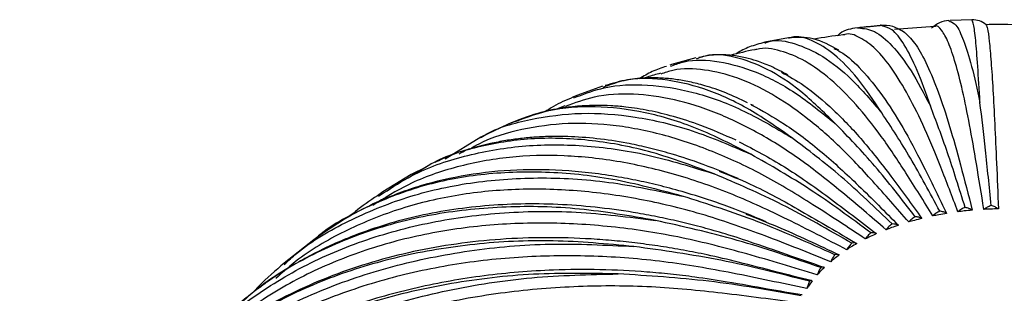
# Paper-space layout '_Isométrica' of a CAD drawing. Header units: millimetres. Extents: x -523 to 521, y -300 to 804.
# Tile 26 of 69: x -516 to -422, y 212 to 238. Entities that reach past the tile are written whole.
import ezdxf

# ---------------------------------------------------------------- set-up
doc = ezdxf.new("R2010")
doc.units = ezdxf.units.MM

psp = doc.layouts.new('_Isométrica')

# ---------------------------------------------------------------- linework, layer by layer
at = {"color": 7, "linetype": 'Continuous', "lineweight": 25}
for p, q in [((-428.522, 237.408), (-432.386, 237.13)), ((-427.165, 237.967), (-427.054, 237.894)), ((-424.947, 238.04), (-427.056, 237.969)), ((-442.514, 236.312), (-444.774, 235.893)), ((-453.707, 233.776), (-453.862, 233.718)), ((-453.802, 233.617), (-453.671, 233.659)), ((-451.368, 234.4), (-453.701, 233.772)), ((-451.119, 234.368), (-451.34, 234.296)), ((-462.757, 230.806), (-463.13, 230.633)), ((-460.318, 231.687), (-462.752, 230.802)), ((-460.046, 231.651), (-460.279, 231.577)), ((-463.062, 230.59), (-462.716, 230.702)), ((-445.858, 229.837), (-446.118, 229.956)), ((-463.902, 229.828), (-464.783, 229.464)), ((-469.39, 228.036), (-471.952, 226.821)), ((-469.385, 228.025), (-469.532, 227.977)), ((-471.958, 226.825), (-475.349, 224.731)), ((-477.179, 223.959), (-478.612, 223.239)), ((-477.923, 223.508), (-478.548, 223.129)), ((-478.611, 223.233), (-481.306, 221.587)), ((-481.311, 221.59), (-481.829, 221.219)), ((-481.749, 221.181), (-481.245, 221.487)), ((-487.929, 216.993), (-490.746, 214.769))]:
    psp.add_line(p, q, dxfattribs=at)
for points, knots in [([(-433.502, 237.515), (-433.564, 237.508), (-433.668, 237.495), (-433.863, 237.474), (-434.042, 237.455), (-434.23, 237.436), (-434.508, 237.41), (-434.881, 237.377), (-435.365, 237.334), (-435.655, 237.302), (-435.822, 237.284)], [0, 0, 0, 0, 0.091965, 0.154162, 0.215312, 0.278891, 0.348011, 0.511663, 0.71927, 1, 1, 1, 1]), ([(-431.37, 236.807), (-431.749, 237.042), (-432.509, 237.512), (-433.322, 237.515), (-433.729, 237.516)], [0, 0, 0, 0, 0.499727, 1, 1, 1, 1]), ([(-433.497, 237.436), (-433.57, 237.493), (-433.649, 237.556), (-433.719, 237.512), (-433.725, 237.508)], [0, 0, 0, 0, 0.9166268, 1, 1, 1, 1]), ([(-428.941, 229.809), (-429.367, 231.009), (-430.217, 233.409), (-431.446, 235.782), (-432.553, 237.234), (-433.206, 237.374), (-433.497, 237.436)], [0, 0, 0, 0, 0.262295, 0.524341, 0.788474, 1, 1, 1, 1]), ([(-427.164, 237.982), (-427.471, 237.938), (-428.081, 237.852), (-428.587, 237.439), (-428.838, 237.233)], [0, 0, 0, 0, 0.501803, 1, 1, 1, 1]), ([(-423.817, 219.914), (-424.055, 221.382), (-424.511, 224.199), (-425.193, 228.14), (-425.865, 231.363), (-426.543, 234.016), (-427.218, 236.004), (-427.871, 237.13), (-428.309, 237.579), (-428.511, 237.4), (-428.521, 237.391)], [0, 0, 0, 0, 0.143293, 0.274923, 0.411237, 0.551784, 0.695992, 0.843182, 0.992576, 1, 1, 1, 1]), ([(-427.054, 237.894), (-426.87, 237.825), (-426.46, 237.671), (-425.766, 236.194), (-424.995, 233.795), (-424.461, 231.362), (-424.194, 230.146)], [0, 0, 0, 0, 0.212849, 0.474081, 0.737147, 1, 1, 1, 1]), ([(-423.604, 237.573), (-423.811, 237.717), (-424.224, 238.005), (-424.723, 238.04), (-424.973, 238.057)], [0, 0, 0, 0, 0.49962, 1, 1, 1, 1]), ([(-424.194, 230.146), (-424.264, 231.364), (-424.405, 233.799), (-424.607, 236.225), (-424.789, 237.723), (-424.896, 237.891), (-424.944, 237.965)], [0, 0, 0, 0, 0.262369, 0.524489, 0.788696, 1, 1, 1, 1]), ([(-419.732, 237.54), (-420.928, 237.578), (-422.236, 237.619), (-423.537, 237.575), (-423.648, 237.571)], [0, 0, 0, 0, 0.914984, 1, 1, 1, 1]), ([(-423.605, 237.506), (-423.562, 237.447), (-423.466, 237.314), (-423.306, 236.107), (-423.131, 234.141), (-422.955, 231.46), (-422.781, 228.223), (-422.604, 224.264), (-422.485, 221.436), (-422.424, 219.961)], [0, 0, 0, 0, 0.124624, 0.277434, 0.427148, 0.573061, 0.714581, 0.851236, 1, 1, 1, 1]), ([(-433.578, 229.132), (-434.351, 230.286), (-435.897, 232.592), (-438.141, 234.883), (-440.266, 236.147), (-441.729, 236.575), (-442.419, 236.291), (-442.503, 236.257)], [0, 0, 0, 0, 0.241376, 0.482523, 0.725591, 0.966711, 1, 1, 1, 1]), ([(-437.154, 236.62), (-437.212, 236.614), (-438.198, 236.506), (-439.163, 236.345), (-440.072, 236.193)], [0, 0, 0, 0, 0.058913, 1, 1, 1, 1]), ([(-435.944, 237.277), (-436.525, 237.185), (-437.213, 237.076), (-437.752, 236.6), (-437.836, 236.525)], [0, 0, 0, 0, 0.843292, 1, 1, 1, 1]), ([(-426.298, 219.687), (-426.849, 221.126), (-427.906, 223.888), (-429.488, 227.748), (-431.045, 230.889), (-432.616, 233.46), (-434.181, 235.368), (-435.694, 236.41), (-436.693, 236.812), (-437.147, 236.62), (-437.153, 236.617)], [0, 0, 0, 0, 0.144051, 0.276377, 0.413412, 0.554702, 0.699673, 0.847641, 0.997826, 1, 1, 1, 1]), ([(-435.943, 237.258), (-435.924, 237.269), (-435.885, 237.294), (-435.841, 237.276), (-435.818, 237.268)], [0, 0, 0, 0, 0.481572, 1, 1, 1, 1]), ([(-435.818, 237.268), (-435.314, 237.218), (-434.287, 237.116), (-432.592, 235.673), (-430.803, 233.36), (-429.562, 230.992), (-428.941, 229.809)], [0, 0, 0, 0, 0.242496, 0.493889, 0.747047, 1, 1, 1, 1]), ([(-431.357, 236.798), (-431.013, 236.464), (-430.331, 235.804), (-429.257, 233.818), (-428.18, 231.2), (-427.112, 228.004), (-426.028, 224.091), (-425.303, 221.293), (-424.926, 219.835)], [0, 0, 0, 0, 0.174565, 0.345594, 0.512279, 0.673946, 0.830057, 1, 1, 1, 1]), ([(-444.781, 235.896), (-445.286, 235.759), (-446.284, 235.486), (-447.1, 235.073), (-447.487, 234.792), (-447.504, 234.78)], [0, 0, 0, 0, 0.494791, 0.977338, 1, 1, 1, 1]), ([(-444.766, 235.824), (-444.633, 235.874), (-443.743, 236.209), (-441.898, 235.855), (-439.257, 234.685), (-436.47, 232.503), (-434.542, 230.255), (-433.578, 229.132)], [0, 0, 0, 0, 0.041968, 0.281907, 0.520221, 0.760207, 1, 1, 1, 1]), ([(-437.707, 235.13), (-438.516, 235.578), (-440.11, 236.462), (-441.722, 236.365), (-442.517, 236.316)], [0, 0, 0, 0, 0.5071309, 1, 1, 1, 1]), ([(-438.031, 228.124), (-439.14, 229.21), (-441.358, 231.38), (-444.577, 233.469), (-447.628, 234.559), (-449.824, 234.837), (-450.906, 234.445), (-451.119, 234.368)], [0, 0, 0, 0, 0.235255, 0.470286, 0.707189, 0.942195, 1, 1, 1, 1]), ([(-442.56, 232.752), (-443.115, 233.052), (-444.142, 233.607), (-445.511, 234.116), (-446.681, 234.451), (-447.994, 234.677), (-449.505, 234.752), (-450.556, 234.55), (-451.086, 234.448)], [0, 0, 0, 0, 0.180428, 0.333799, 0.463022, 0.616198, 0.806491, 1, 1, 1, 1]), ([(-445.697, 235.194), (-445.71, 235.192), (-446.512, 235.043), (-447.312, 234.841), (-448.099, 234.643)], [0, 0, 0, 0, 0.016085, 1, 1, 1, 1]), ([(-428.71, 219.282), (-429.565, 220.671), (-431.207, 223.335), (-433.663, 227.047), (-436.08, 230.044), (-438.521, 232.47), (-440.951, 234.231), (-443.301, 235.141), (-444.894, 235.439), (-445.64, 235.183), (-445.692, 235.165)], [0, 0, 0, 0, 0.142769, 0.273916, 0.409732, 0.549764, 0.693445, 0.840096, 0.988943, 1, 1, 1, 1]), ([(-438.168, 235.314), (-437.844, 235.152), (-436.904, 234.68), (-435.265, 233.053), (-433.306, 230.564), (-431.362, 227.472), (-429.388, 223.672), (-428.068, 220.948), (-427.381, 219.529)], [0, 0, 0, 0, 0.098118, 0.284987, 0.46711, 0.643749, 0.814318, 1, 1, 1, 1]), ([(-453.671, 233.659), (-453.282, 233.801), (-451.884, 234.31), (-449.19, 234.157), (-445.643, 233.191), (-441.908, 231.251), (-439.323, 229.166), (-438.031, 228.124)], [0, 0, 0, 0, 0.087854, 0.3163, 0.5432, 0.771692, 1, 1, 1, 1]), ([(-454.19, 233.595), (-454.653, 233.44), (-455.573, 233.133), (-456.374, 232.651), (-456.772, 232.412)], [0, 0, 0, 0, 0.503442, 1, 1, 1, 1]), ([(-454.751, 232.932), (-455.18, 232.819), (-455.742, 232.671), (-456.289, 232.488), (-456.418, 232.445)], [0, 0, 0, 0, 0.764589, 1, 1, 1, 1]), ([(-431.015, 218.706), (-432.161, 220.022), (-434.361, 222.547), (-437.654, 226.05), (-440.893, 228.842), (-444.165, 231.062), (-447.419, 232.608), (-450.578, 233.35), (-453.039, 233.444), (-454.345, 232.986), (-454.728, 232.851)], [0, 0, 0, 0, 0.135875, 0.26069, 0.389947, 0.523217, 0.65996, 0.79953, 0.94119, 1, 1, 1, 1]), ([(-443.186, 233.037), (-442.472, 232.647), (-440.855, 231.764), (-438.249, 229.538), (-435.464, 226.644), (-432.63, 223.012), (-430.736, 220.405), (-429.75, 219.047)], [0, 0, 0, 0, 0.167751, 0.379736, 0.585337, 0.783873, 1, 1, 1, 1]), ([(-462.716, 230.702), (-461.87, 231.019), (-459.779, 231.803), (-456.053, 231.943), (-451.654, 231.246), (-447.032, 229.615), (-443.831, 227.74), (-442.23, 226.803)], [0, 0, 0, 0, 0.145502, 0.35951, 0.57207, 0.786122, 1, 1, 1, 1]), ([(-442.23, 226.802), (-443.658, 227.796), (-446.513, 229.783), (-450.654, 231.599), (-454.589, 232.459), (-457.751, 232.491), (-459.454, 231.868), (-460.046, 231.651)], [0, 0, 0, 0, 0.220413, 0.440616, 0.662574, 0.882753, 1, 1, 1, 1]), ([(-446.436, 230.102), (-447.131, 230.438), (-448.527, 231.113), (-450.392, 231.72), (-451.962, 232.122), (-453.326, 232.36), (-454.667, 232.489), (-456.168, 232.504), (-458.013, 232.355), (-459.336, 231.969), (-460.042, 231.763)], [0, 0, 0, 0, 0.139403, 0.280101, 0.38677, 0.487531, 0.58788, 0.694025, 0.83683, 1, 1, 1, 1]), ([(-433.177, 217.968), (-434.596, 219.191), (-437.32, 221.536), (-441.397, 224.773), (-445.407, 227.3), (-449.458, 229.256), (-453.485, 230.533), (-457.403, 231.037), (-460.917, 230.845), (-462.964, 230.096), (-463.875, 229.763)], [0, 0, 0, 0, 0.128821, 0.247157, 0.369704, 0.496056, 0.6257, 0.758024, 0.89233, 1, 1, 1, 1]), ([(-447.518, 226.52), (-448.662, 227.025), (-450.746, 227.945), (-453.473, 228.807), (-455.844, 229.384), (-457.835, 229.694), (-459.501, 229.834), (-460.886, 229.87), (-462.397, 229.82), (-464.295, 229.615), (-466.726, 229.119), (-468.44, 228.426), (-469.393, 228.041)], [0, 0, 0, 0, 0.137063, 0.249768, 0.353453, 0.454466, 0.520147, 0.584257, 0.649003, 0.736724, 0.853527, 1, 1, 1, 1]), ([(-463.13, 230.633), (-463.771, 230.368), (-464.72, 229.976), (-465.562, 229.42), (-465.836, 229.239)], [0, 0, 0, 0, 0.675166, 1, 1, 1, 1]), ([(-446.091, 229.924), (-445.029, 229.344), (-442.801, 228.127), (-439.35, 225.506), (-435.704, 222.127), (-433.266, 219.675), (-431.995, 218.398)], [0, 0, 0, 0, 0.231767, 0.486416, 0.732314, 1, 1, 1, 1]), ([(-423.121, 220.271), (-423.302, 222.1), (-423.661, 225.723), (-424.017, 228.681), (-424.194, 230.146)], [0, 0, 0, 0, 0.504814, 1, 1, 1, 1]), ([(-471.964, 226.779), (-471.855, 226.846), (-470.418, 227.741), (-467.21, 228.606), (-462.393, 229.273), (-457.193, 228.876), (-451.761, 227.623), (-447.993, 225.999), (-446.11, 225.187)], [0, 0, 0, 0, 0.016157, 0.212948, 0.410065, 0.605847, 0.803003, 1, 1, 1, 1]), ([(-446.11, 225.187), (-447.834, 226.067), (-451.28, 227.826), (-456.277, 229.304), (-461.037, 229.87), (-465.474, 229.532), (-468.097, 228.521), (-469.385, 228.025)], [0, 0, 0, 0, 0.201235, 0.40228, 0.604925, 0.805947, 1, 1, 1, 1]), ([(-428.049, 219.739), (-428.982, 221.486), (-430.829, 224.949), (-432.668, 227.746), (-433.578, 229.132)], [0, 0, 0, 0, 0.504814, 1, 1, 1, 1]), ([(-425.614, 220.094), (-426.175, 221.896), (-427.287, 225.466), (-428.393, 228.371), (-428.941, 229.809)], [0, 0, 0, 0, 0.5048138, 1, 1, 1, 1]), ([(-435.161, 217.08), (-436.831, 218.19), (-440.036, 220.32), (-444.832, 223.234), (-449.551, 225.444), (-454.318, 227.082), (-459.052, 228.032), (-463.676, 228.258), (-468.06, 227.634), (-471.197, 226.747), (-472.722, 225.824), (-473.016, 225.646)], [0, 0, 0, 0, 0.121498, 0.233106, 0.348687, 0.467856, 0.59013, 0.714932, 0.841603, 0.969422, 1, 1, 1, 1]), ([(-430.387, 219.21), (-431.677, 220.877), (-434.231, 224.179), (-436.773, 226.818), (-438.031, 228.124)], [0, 0, 0, 0, 0.504814, 1, 1, 1, 1]), ([(-481.245, 221.487), (-480.368, 222.058), (-478.007, 223.596), (-473.564, 225.121), (-468.073, 226.119), (-462.182, 226.136), (-456.018, 225.301), (-451.744, 223.97), (-449.608, 223.304)], [0, 0, 0, 0, 0.105765, 0.284632, 0.463796, 0.641746, 0.820945, 1, 1, 1, 1]), ([(-449.608, 223.304), (-451.601, 224.05), (-455.586, 225.54), (-461.358, 226.619), (-466.876, 226.841), (-472.007, 226.038), (-475.71, 224.913), (-477.514, 223.767), (-477.923, 223.508)], [0, 0, 0, 0, 0.188758, 0.377336, 0.567417, 0.755975, 0.944764, 1, 1, 1, 1]), ([(-447.34, 222.865), (-448.61, 223.397), (-450.861, 224.339), (-453.786, 225.252), (-456.036, 225.847), (-459.282, 226.539), (-462.328, 226.878), (-465.186, 226.896), (-466.695, 226.833), (-468.154, 226.7), (-469.595, 226.495), (-471.22, 226.182), (-473.258, 225.634), (-475.049, 225.05), (-476.095, 224.508), (-476.337, 224.382)], [0, 0, 0, 0, 0.117001, 0.207337, 0.274542, 0.337298, 0.528697, 0.582959, 0.636671, 0.68926, 0.740769, 0.79556, 0.871294, 0.970142, 1, 1, 1, 1]), ([(-447.239, 226.385), (-445.799, 225.63), (-442.968, 224.146), (-438.559, 221.013), (-435.616, 218.764), (-434.083, 217.591)], [0, 0, 0, 0, 0.3314744, 0.651556, 1, 1, 1, 1]), ([(-432.593, 218.516), (-434.218, 220.077), (-437.439, 223.169), (-440.644, 225.599), (-442.23, 226.803)], [0, 0, 0, 0, 0.504814, 1, 1, 1, 1]), ([(-473.051, 225.716), (-473.096, 225.693), (-473.434, 225.529), (-473.761, 225.347), (-474.045, 225.191)], [0, 0, 0, 0, 0.135108, 1, 1, 1, 1]), ([(-434.63, 217.667), (-436.566, 219.099), (-440.403, 221.935), (-444.22, 224.11), (-446.11, 225.187)], [0, 0, 0, 0, 0.504814, 1, 1, 1, 1]), ([(-436.937, 216.054), (-438.832, 217.035), (-442.467, 218.917), (-447.907, 221.459), (-453.259, 223.304), (-458.666, 224.571), (-464.037, 225.157), (-469.277, 225.016), (-474.268, 224.082), (-478.666, 222.557), (-481.159, 220.993), (-482.271, 220.294)], [0, 0, 0, 0, 0.113287, 0.217353, 0.325123, 0.436238, 0.550249, 0.666616, 0.784727, 0.903907, 1, 1, 1, 1]), ([(-444.65, 218.727), (-445.99, 219.278), (-448.393, 220.267), (-451.58, 221.296), (-454.115, 222.014), (-456.325, 222.544), (-459.474, 223.168), (-463.575, 223.683), (-468.531, 223.763), (-473.278, 223.28), (-476.999, 222.419), (-479.828, 221.466), (-482.123, 220.513), (-484.916, 219.115), (-486.85, 217.757), (-487.933, 216.997)], [0, 0, 0, 0, 0.0806054, 0.1446149, 0.1935151, 0.2392305, 0.2838966, 0.3935145, 0.5037965, 0.6140273, 0.7231921, 0.7761165, 0.8313839, 0.905536, 1, 1, 1, 1]), ([(-452.669, 221.183), (-454.9, 221.775), (-459.358, 222.957), (-465.822, 223.597), (-471.984, 223.376), (-477.777, 222.248), (-483.026, 220.135), (-486.393, 218.361), (-487.81, 217.08), (-487.843, 217.05)], [0, 0, 0, 0, 0.165686, 0.331215, 0.498062, 0.663572, 0.829286, 0.996075, 1, 1, 1, 1]), ([(-436.466, 216.679), (-438.683, 217.96), (-443.075, 220.497), (-447.444, 222.375), (-449.608, 223.304)], [0, 0, 0, 0, 0.504814, 1, 1, 1, 1]), ([(-449.147, 223.56), (-448.16, 223.173), (-445.565, 222.154), (-441.152, 219.701), (-437.751, 217.689), (-435.978, 216.64)], [0, 0, 0, 0, 0.227031, 0.597119, 1, 1, 1, 1]), ([(-490.752, 214.64), (-490.365, 214.999), (-488.552, 216.678), (-484.651, 218.893), (-479.111, 221.204), (-473.024, 222.579), (-466.536, 223.057), (-459.737, 222.689), (-455.025, 221.685), (-452.669, 221.183)], [0, 0, 0, 0, 0.043122, 0.201955, 0.361582, 0.521473, 0.680282, 0.840206, 1, 1, 1, 1]), ([(-438.477, 214.909), (-440.566, 215.745), (-444.573, 217.349), (-450.572, 219.476), (-456.473, 220.912), (-462.435, 221.766), (-468.358, 221.943), (-474.131, 221.396), (-479.652, 220.104), (-484.774, 218.024), (-488.79, 215.754), (-490.856, 213.927), (-491.572, 213.293)], [0, 0, 0, 0, 0.104227, 0.19997, 0.299121, 0.40135, 0.506243, 0.613304, 0.721969, 0.831618, 0.941596, 1, 1, 1, 1]), ([(-439.239, 214.395), (-440.252, 214.745), (-442.432, 215.498), (-445.544, 216.594), (-448.349, 217.514), (-450.671, 218.174), (-452.754, 218.702), (-454.832, 219.162), (-458.665, 219.884), (-464.193, 220.506), (-471.21, 220.425), (-477.881, 219.441), (-482.628, 218.012), (-485.708, 216.74), (-487.365, 215.965), (-489.006, 215.105), (-490.67, 214.115), (-492.092, 213.201), (-492.954, 212.537), (-493.251, 212.308)], [0, 0, 0, 0, 0.050675, 0.109132, 0.155701, 0.190941, 0.225277, 0.260164, 0.295485, 0.419045, 0.543002, 0.667469, 0.791189, 0.826601, 0.86237, 0.899002, 0.936497, 0.978109, 1, 1, 1, 1]), ([(-481.829, 221.219), (-482.567, 220.732), (-483.47, 220.138), (-484.256, 219.429), (-484.399, 219.301)], [0, 0, 0, 0, 0.818174, 1, 1, 1, 1]), ([(-438.074, 215.565), (-440.536, 216.676), (-445.413, 218.876), (-450.266, 220.419), (-452.669, 221.183)], [0, 0, 0, 0, 0.504814, 1, 1, 1, 1]), ([(-500.047, 205.922), (-499.937, 206.061), (-498.52, 207.856), (-495.082, 210.656), (-489.75, 214.201), (-483.719, 216.87), (-477.179, 218.72), (-470.185, 219.683), (-462.861, 219.83), (-457.784, 219.181), (-455.246, 218.857)], [0, 0, 0, 0, 0.0118832, 0.1535311, 0.2940371, 0.4352455, 0.5766878, 0.7171728, 0.8586435, 1, 1, 1, 1]), ([(-455.246, 218.857), (-457.679, 219.279), (-462.542, 220.123), (-469.591, 220.271), (-476.315, 219.585), (-482.623, 218.007), (-488.386, 215.537), (-492.867, 212.862), (-495.133, 210.727), (-495.921, 209.985)], [0, 0, 0, 0, 0.152717, 0.305289, 0.459077, 0.611632, 0.764375, 0.918109, 1, 1, 1, 1]), ([(-428.049, 219.739), (-428.169, 219.676), (-428.41, 219.551), (-428.61, 219.372), (-428.71, 219.282)], [0, 0, 0, 0, 0.499702, 1, 1, 1, 1]), ([(-427.381, 219.529), (-427.63, 219.486), (-428.077, 219.411), (-428.516, 219.322), (-428.71, 219.282)], [0, 0, 0, 0, 0.558622, 1, 1, 1, 1]), ([(-427.381, 219.529), (-427.483, 219.581), (-427.687, 219.685), (-427.928, 219.721), (-428.049, 219.739)], [0, 0, 0, 0, 0.50044, 1, 1, 1, 1]), ([(-425.614, 220.094), (-425.738, 220.041), (-425.987, 219.933), (-426.194, 219.769), (-426.298, 219.687)], [0, 0, 0, 0, 0.4997022, 1, 1, 1, 1]), ([(-424.926, 219.835), (-425.182, 219.811), (-425.642, 219.768), (-426.097, 219.712), (-426.298, 219.687)], [0, 0, 0, 0, 0.558061, 1, 1, 1, 1]), ([(-424.926, 219.835), (-425.031, 219.895), (-425.24, 220.014), (-425.49, 220.068), (-425.614, 220.094)], [0, 0, 0, 0, 0.50044, 1, 1, 1, 1]), ([(-423.121, 220.271), (-423.247, 220.226), (-423.5, 220.137), (-423.711, 219.988), (-423.817, 219.914)], [0, 0, 0, 0, 0.499702, 1, 1, 1, 1]), ([(-422.424, 219.961), (-422.683, 219.956), (-423.148, 219.947), (-423.612, 219.924), (-423.817, 219.914)], [0, 0, 0, 0, 0.5574831, 1, 1, 1, 1]), ([(-422.424, 219.961), (-422.53, 220.029), (-422.742, 220.164), (-422.995, 220.235), (-423.121, 220.271)], [0, 0, 0, 0, 0.50044, 1, 1, 1, 1]), ([(-439.755, 213.661), (-442.006, 214.339), (-446.323, 215.641), (-452.785, 217.316), (-459.142, 218.306), (-465.565, 218.711), (-471.946, 218.44), (-478.168, 217.459), (-484.106, 215.743), (-489.656, 213.308), (-494.661, 210.144), (-498.387, 207.125), (-500.185, 204.969), (-500.743, 204.298)], [0, 0, 0, 0, 0.094692, 0.181677, 0.271757, 0.364635, 0.459932, 0.557199, 0.655923, 0.755541, 0.855459, 0.95507, 1, 1, 1, 1]), ([(-439.427, 214.343), (-442.096, 215.268), (-447.382, 217.099), (-452.642, 218.275), (-455.246, 218.857)], [0, 0, 0, 0, 0.504814, 1, 1, 1, 1]), ([(-446.588, 219.466), (-445.595, 219.074), (-442.619, 217.9), (-439.638, 216.495), (-437.652, 215.559)], [0, 0, 0, 0, 0.333863, 1, 1, 1, 1]), ([(-430.387, 219.21), (-430.502, 219.139), (-430.73, 218.996), (-430.92, 218.803), (-431.015, 218.706)], [0, 0, 0, 0, 0.499702, 1, 1, 1, 1]), ([(-429.75, 219.047), (-429.988, 218.987), (-430.415, 218.88), (-430.831, 218.759), (-431.015, 218.706)], [0, 0, 0, 0, 0.559172, 1, 1, 1, 1]), ([(-429.75, 219.047), (-429.847, 219.092), (-430.042, 219.182), (-430.272, 219.2), (-430.387, 219.21)], [0, 0, 0, 0, 0.50044, 1, 1, 1, 1]), ([(-434.63, 217.667), (-434.727, 217.581), (-434.922, 217.408), (-435.081, 217.189), (-435.161, 217.08)], [0, 0, 0, 0, 0.499702, 1, 1, 1, 1]), ([(-434.083, 217.591), (-434.167, 217.623), (-434.335, 217.686), (-434.531, 217.674), (-434.63, 217.667)], [0, 0, 0, 0, 0.50044, 1, 1, 1, 1]), ([(-432.593, 218.516), (-432.699, 218.436), (-432.913, 218.278), (-433.089, 218.072), (-433.177, 217.968)], [0, 0, 0, 0, 0.499702, 1, 1, 1, 1]), ([(-431.995, 218.398), (-432.219, 218.321), (-432.619, 218.183), (-433.006, 218.034), (-433.177, 217.968)], [0, 0, 0, 0, 0.559715, 1, 1, 1, 1]), ([(-431.995, 218.398), (-432.087, 218.436), (-432.27, 218.512), (-432.485, 218.514), (-432.593, 218.516)], [0, 0, 0, 0, 0.50044, 1, 1, 1, 1]), ([(-440.37, 213.095), (-441.445, 213.368), (-443.764, 213.956), (-447.075, 214.815), (-450.062, 215.524), (-452.532, 216.01), (-454.746, 216.382), (-456.953, 216.686), (-459.17, 216.923), (-463.594, 217.259), (-470.142, 217.234), (-478.457, 216.059), (-486.221, 213.761), (-491.714, 211.131), (-495.321, 208.878), (-497.364, 207.434), (-499.305, 205.889), (-501.339, 204.065), (-503.703, 201.685), (-505.248, 199.705), (-506.107, 198.606)], [0, 0, 0, 0, 0.041383, 0.08922, 0.127396, 0.156267, 0.184328, 0.212841, 0.24171, 0.270609, 0.386021, 0.502275, 0.617938, 0.733798, 0.772744, 0.811051, 0.848233, 0.887047, 0.937261, 1, 1, 1, 1]), ([(-457.298, 216.362), (-459.894, 216.602), (-465.085, 217.081), (-472.608, 216.7), (-479.788, 215.511), (-486.512, 213.45), (-492.698, 210.579), (-498.22, 206.902), (-502.704, 202.952), (-504.956, 199.968), (-505.914, 198.7)], [0, 0, 0, 0, 0.129073, 0.258023, 0.388, 0.516936, 0.64603, 0.775962, 0.904806, 1, 1, 1, 1]), ([(-436.466, 216.679), (-436.553, 216.585), (-436.726, 216.399), (-436.867, 216.169), (-436.937, 216.054)], [0, 0, 0, 0, 0.499702, 1, 1, 1, 1]), ([(-435.978, 216.64), (-436.053, 216.666), (-436.204, 216.718), (-436.379, 216.692), (-436.466, 216.679)], [0, 0, 0, 0, 0.50044, 1, 1, 1, 1]), ([(-434.083, 217.591), (-434.288, 217.499), (-434.655, 217.333), (-435.007, 217.157), (-435.161, 217.08)], [0, 0, 0, 0, 0.560255, 1, 1, 1, 1]), ([(-508.778, 194.658), (-508.656, 194.875), (-507.449, 197.026), (-504.329, 200.602), (-499.434, 205.237), (-493.715, 209.117), (-487.371, 212.253), (-480.458, 214.587), (-473.074, 216.074), (-465.339, 216.767), (-459.978, 216.497), (-457.298, 216.363)], [0, 0, 0, 0, 0.013843, 0.136964, 0.260681, 0.383401, 0.506735, 0.630273, 0.752974, 0.876537, 1, 1, 1, 1]), ([(-440.505, 213.033), (-443.338, 213.758), (-448.949, 215.194), (-454.533, 215.976), (-457.298, 216.363)], [0, 0, 0, 0, 0.504814, 1, 1, 1, 1]), ([(-435.978, 216.64), (-436.162, 216.533), (-436.49, 216.343), (-436.801, 216.142), (-436.937, 216.054)], [0, 0, 0, 0, 0.560798, 1, 1, 1, 1]), ([(-440.753, 212.33), (-443.129, 212.841), (-447.688, 213.82), (-454.512, 215.012), (-461.225, 215.528), (-468.007, 215.453), (-474.745, 214.705), (-481.315, 213.26), (-487.588, 211.102), (-493.439, 208.245), (-498.762, 204.735), (-503.421, 200.609), (-506.96, 196.646), (-508.64, 193.895), (-509.265, 192.871)], [0, 0, 0, 0, 0.085136, 0.163342, 0.244331, 0.327835, 0.413515, 0.500966, 0.589727, 0.679291, 0.769125, 0.858683, 0.947432, 1, 1, 1, 1]), ([(-490.754, 214.771), (-491.592, 214.056), (-492.678, 213.131), (-493.602, 212.115), (-493.812, 211.884)], [0, 0, 0, 0, 0.772068, 1, 1, 1, 1]), ([(-438.074, 215.565), (-438.148, 215.466), (-438.297, 215.267), (-438.417, 215.028), (-438.477, 214.909)], [0, 0, 0, 0, 0.499702, 1, 1, 1, 1]), ([(-437.652, 215.559), (-437.812, 215.44), (-438.096, 215.227), (-438.361, 215.006), (-438.477, 214.909)], [0, 0, 0, 0, 0.5613466, 1, 1, 1, 1]), ([(-437.652, 215.559), (-437.718, 215.58), (-437.848, 215.621), (-437.999, 215.584), (-438.074, 215.565)], [0, 0, 0, 0, 0.50044, 1, 1, 1, 1]), ([(-441.202, 211.724), (-442.304, 211.913), (-444.693, 212.322), (-448.116, 212.926), (-451.218, 213.415), (-453.78, 213.719), (-458.318, 214.135), (-464.325, 214.259), (-471.666, 213.655), (-478.102, 212.513), (-484.25, 210.786), (-490.046, 208.493), (-495.443, 205.654), (-500.122, 202.471), (-504.079, 199.1), (-506.739, 196.331), (-508.709, 193.971), (-510.307, 191.859), (-512.169, 189.069), (-513.318, 186.87), (-513.947, 185.668)], [0, 0, 0, 0, 0.036273, 0.078598, 0.112606, 0.138281, 0.162959, 0.262429, 0.338063, 0.414132, 0.490249, 0.565952, 0.641831, 0.718195, 0.781924, 0.843675, 0.869203, 0.903459, 0.947207, 1, 1, 1, 1]), ([(-458.792, 213.739), (-461.511, 213.786), (-466.948, 213.879), (-474.827, 212.938), (-482.346, 211.215), (-489.391, 208.656), (-495.862, 205.32), (-501.676, 201.252), (-506.709, 196.483), (-510.522, 191.845), (-512.265, 188.604), (-512.938, 187.354)], [0, 0, 0, 0, 0.115726, 0.231342, 0.347879, 0.463482, 0.579228, 0.695724, 0.811244, 0.927161, 1, 1, 1, 1]), ([(-439.078, 214.366), (-439.211, 214.235), (-439.447, 214.004), (-439.661, 213.765), (-439.755, 213.661)], [0, 0, 0, 0, 0.561906, 1, 1, 1, 1]), ([(-439.427, 214.343), (-439.488, 214.239), (-439.61, 214.031), (-439.707, 213.784), (-439.755, 213.661)], [0, 0, 0, 0, 0.499702, 1, 1, 1, 1]), ([(-439.078, 214.366), (-439.133, 214.382), (-439.241, 214.415), (-439.365, 214.367), (-439.427, 214.343)], [0, 0, 0, 0, 0.50044, 1, 1, 1, 1]), ([(-516.063, 180.691), (-515.791, 181.433), (-514.732, 184.327), (-511.91, 188.975), (-507.644, 194.534), (-502.48, 199.487), (-496.571, 203.802), (-489.984, 207.404), (-482.815, 210.251), (-475.156, 212.283), (-467.133, 213.549), (-461.572, 213.676), (-458.792, 213.74)], [0, 0, 0, 0, 0.036711, 0.143366, 0.250316, 0.357784, 0.464386, 0.571521, 0.678833, 0.785419, 0.892753, 1, 1, 1, 1]), ([(-441.289, 211.656), (-444.242, 212.171), (-450.09, 213.19), (-455.91, 213.558), (-458.792, 213.74)], [0, 0, 0, 0, 0.504814, 1, 1, 1, 1]), ([(-440.234, 213.078), (-440.337, 212.939), (-440.521, 212.693), (-440.682, 212.44), (-440.753, 212.33)], [0, 0, 0, 0, 0.562481, 1, 1, 1, 1]), ([(-440.505, 213.033), (-440.551, 212.926), (-440.644, 212.71), (-440.716, 212.457), (-440.753, 212.33)], [0, 0, 0, 0, 0.499702, 1, 1, 1, 1]), ([(-440.234, 213.078), (-440.277, 213.091), (-440.362, 213.117), (-440.457, 213.061), (-440.505, 213.033)], [0, 0, 0, 0, 0.50044, 1, 1, 1, 1]), ([(-441.453, 210.938), (-443.918, 211.272), (-448.647, 211.914), (-455.725, 212.601), (-462.688, 212.621), (-469.723, 212.044), (-476.712, 210.798), (-483.526, 208.866), (-490.033, 206.244), (-496.103, 202.956), (-501.616, 199.047), (-506.48, 194.592), (-510.591, 189.67), (-513.83, 184.692), (-515.331, 181.222), (-516.01, 179.651)], [0, 0, 0, 0, 0.0768954, 0.1475317, 0.2206822, 0.2961036, 0.3734902, 0.4524766, 0.5326462, 0.6135416, 0.69468, 0.7755699, 0.8557284, 0.9346989, 1, 1, 1, 1]), ([(-493.812, 211.884), (-494.074, 211.69), (-495.271, 210.803), (-496.362, 209.752), (-497.215, 208.931)], [0, 0, 0, 0, 0.21848, 1, 1, 1, 1])]:
    psp.add_open_spline(points, degree=3, knots=knots, dxfattribs=at)

doc.saveas('drawing.dxf')
